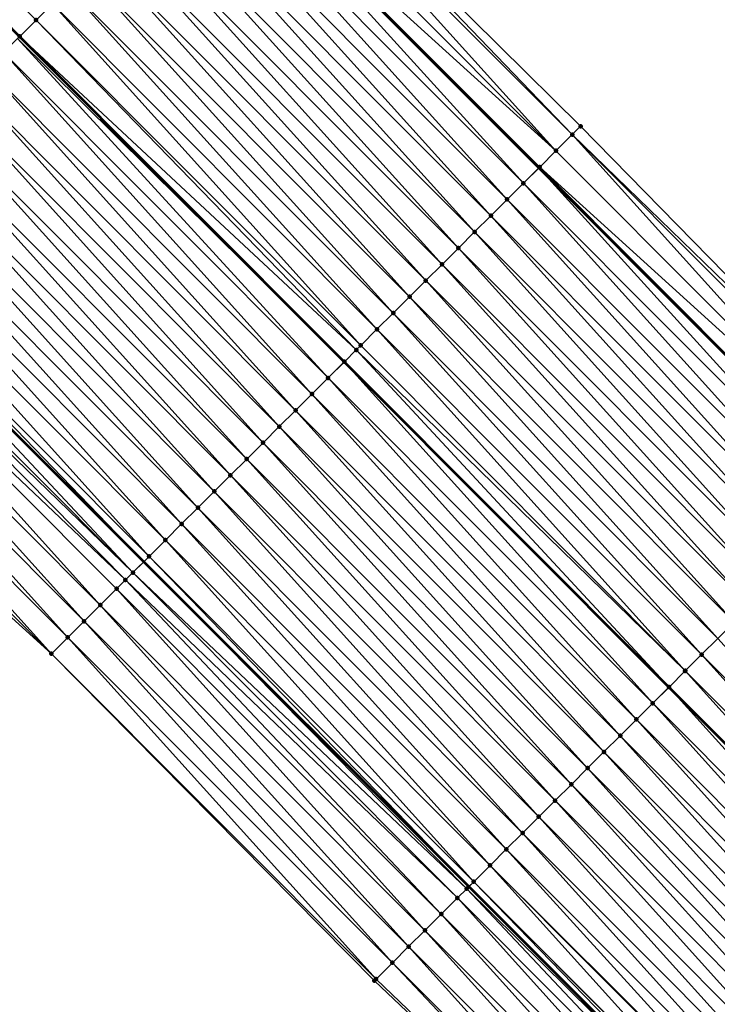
# Model space of a CAD drawing. Header units: feet. Extents: x 2017353 to 2024169, y 808050 to 818690.
# Tile 191 of 256: x 2019548 to 2019579, y 816686 to 816728. Entities that reach past the tile are written whole.
import ezdxf

# ---------------------------------------------------------------- set-up
doc = ezdxf.new("R2010")
doc.units = ezdxf.units.FT
doc.header["$MEASUREMENT"] = 0
for name, color, linetype, lineweight in [('EP_Travel Lane', 172, 'Continuous', 53), ('SB-Road Shots', 141, 'Continuous', 100), ('SB-Road X-Section', 40, 'Continuous', 13), ('STRIPING', 60, 'Continuous', 53)]:
    doc.layers.add(name, color=color, linetype=linetype, lineweight=lineweight)
doc.layers.add('I-77-MM15-17_SB-Surface-BORDER', color=7, linetype='Continuous')
doc.layers.add('I-77-MM15-17_SB-Surface-TIN', color=7, linetype='Continuous')

msp = doc.modelspace()

# ---------------------------------------------------------------- linework, layer by layer
at = {"layer": 'EP_Travel Lane'}
for points in [[(2019299.205944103, 816988.182783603, 258.1857839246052), (2019313.680638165, 816974.3818382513, 258.0544726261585), (2019328.167441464, 816960.5347940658, 257.9053196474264), (2019342.601729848, 816946.6917210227, 257.761268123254), (2019357.036084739, 816932.848584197, 257.6309822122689), (2019371.453173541, 816918.8672223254, 257.5165378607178), (2019385.804393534, 816904.9377977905, 257.3995169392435), (2019400.148569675, 816891.0364399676, 257.2949037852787), (2019414.524422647, 816877.1323609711, 257.1874299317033), (2019428.900270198, 816863.2282872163, 257.0784396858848), (2019443.24323385, 816849.079288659, 256.9530079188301), (2019457.470869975, 816835.0236352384, 256.8390027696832), (2019471.703754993, 816820.9457548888, 256.7502066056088), (2019485.912125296, 816806.8703382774, 256.6795946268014), (2019500.120424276, 816792.7949923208, 256.5844549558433), (2019514.308290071, 816778.5805825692, 256.5020654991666), (2019528.431972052, 816764.4202069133, 256.4280501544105), (2019542.555608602, 816750.2598768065, 256.3388117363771), (2019556.679266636, 816736.0995251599, 256.2567691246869), (2019570.802902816, 816721.9391954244, 256.1673957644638), (2019584.926576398, 816707.7788281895, 256.0905648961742), (2019599.054889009, 816693.6101117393, 256.0054210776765)], [(2019297.001912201, 816956.8951583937, 257.3398401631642), (2019311.46063395, 816943.1210283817, 257.2283707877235), (2019325.895106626, 816929.2777785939, 257.1224470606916), (2019340.329526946, 816915.4345790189, 257.0056871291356), (2019354.642099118, 816901.5519213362, 256.8967837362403), (2019368.993374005, 816887.6224435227, 256.7938984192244), (2019383.368690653, 816873.6914209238, 256.6929661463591), (2019397.744545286, 816859.7873403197, 256.5860008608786), (2019412.120409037, 816845.8832508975, 256.4816220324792), (2019426.279468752, 816831.9125418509, 256.3672030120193), (2019440.507109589, 816817.8568837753, 256.2544132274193), (2019454.682322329, 816803.7670256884, 256.1530595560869), (2019468.811393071, 816789.6116039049, 256.0749637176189), (2019482.94044094, 816775.4562050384, 255.9889808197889), (2019497.039434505, 816761.3600816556, 255.9086383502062), (2019511.183953, 816747.2204417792, 255.8424433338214), (2019525.328468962, 816733.0808044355, 255.7753964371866), (2019539.472912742, 816718.9412392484, 255.6841940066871), (2019553.617413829, 816704.8016167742, 255.6121764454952), (2019567.761926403, 816690.6619828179, 255.5439993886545), (2019581.898355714, 816676.524986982, 255.4645795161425), (2019596.028443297, 816662.3710741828, 255.3732559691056)]]:
    msp.add_polyline3d(points, dxfattribs=at)
at = {"layer": 'I-77-MM15-17_SB-Surface-BORDER', "color": 3, "linetype": 'Continuous', "lineweight": -3}
for points in [[(2019300.422388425, 816989.4585326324, 258.1948991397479), (2019315.102579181, 816975.8731999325, 258.0540224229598), (2019329.593307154, 816962.021663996, 257.8940857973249), (2019344.313794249, 816948.4768486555, 257.7669682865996), (2019358.777141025, 816934.6638752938, 257.6435639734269), (2019373.251221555, 816920.7196527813, 257.5247016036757), (2019387.679423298, 816906.8695602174, 257.4052151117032), (2019401.580289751, 816892.5168312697, 257.2815954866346), (2019416.400893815, 816879.0724469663, 257.195150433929), (2019430.332007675, 816864.7086461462, 257.0723458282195), (2019443.987407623, 816849.8326191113, 256.9463757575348), (2019458.215052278, 816835.7769451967, 256.8361044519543), (2019473.152770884, 816822.4084731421, 256.7474642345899), (2019487.361099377, 816808.333090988, 256.6636853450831), (2019501.56942545, 816794.2577112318, 256.579049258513), (2019515.766285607, 816780.0348445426, 256.4936795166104), (2019529.889920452, 816765.8744625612, 256.4128446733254), (2019544.013520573, 816751.7141153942, 256.320376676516), (2019558.404484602, 816737.8202387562, 256.2613470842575), (2019572.622799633, 816723.7543294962, 256.1740974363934), (2019586.61567226, 816709.4635027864, 256.0969242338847), (2019600.190593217, 816694.7413454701, 256.0090278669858)], [(2019608.276651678, 816646.3437009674, 255.1490394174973), (2019593.048299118, 816659.4040844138, 255.1851197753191), (2019578.160082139, 816672.8032454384, 255.224659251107), (2019563.65234179, 816686.5646058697, 255.2853941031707), (2019549.60163993, 816700.797712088, 255.3694940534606), (2019534.769811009, 816714.2520762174, 255.3936049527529), (2019520.646189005, 816728.4124453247, 255.4787440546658), (2019506.522519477, 816742.5728620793, 255.5479598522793), (2019492.398842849, 816756.7332859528, 255.6147889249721), (2019478.246184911, 816770.719348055, 255.6904573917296), (2019464.50417199, 816785.2653034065, 255.7994794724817), (2019450.580827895, 816799.6282719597, 255.8987173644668), (2019436.645058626, 816813.9494445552, 256.0154732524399), (2019422.140988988, 816827.7254592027, 256.1067916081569), (2019407.806514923, 816841.4248918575, 256.2086313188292), (2019393.706323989, 816855.6139275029, 256.3245043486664), (2019379.330458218, 816869.5180266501, 256.4271559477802), (2019364.947845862, 816883.4563896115, 256.5400762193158), (2019350.596602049, 816897.3858413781, 256.6504175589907), (2019336.308334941, 816911.2439372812, 256.7694652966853), (2019321.873924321, 816925.0871361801, 256.887341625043), (2019307.439458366, 816938.9303881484, 256.9937612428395), (2019293.072705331, 816952.7762279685, 257.1013300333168)]]:
    msp.add_polyline3d(points, dxfattribs=at)
at = {"layer": 'I-77-MM15-17_SB-Surface-TIN', "color": 128, "linetype": 'Continuous', "lineweight": -3}
for points in [[(2019548.224197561, 816727.6677196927, 256.0351801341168), (2019534.808693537, 816742.5341829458, 256.1515296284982), (2019534.100577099, 816741.8280872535, 256.1208362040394)], [(2019548.93229252, 816728.3738369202, 256.0586737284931), (2019534.925796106, 816742.6509556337, 256.1558857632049), (2019534.808693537, 816742.5341829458, 256.1515296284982)], [(2019548.224197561, 816727.6677196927, 256.0351801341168), (2019548.93229252, 816728.3738369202, 256.0586737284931), (2019534.808693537, 816742.5341829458, 256.1515296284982)], [(2019548.93229252, 816728.3738369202, 256.0586737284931), (2019549.64038637, 816729.0799552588, 256.0817958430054), (2019534.925796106, 816742.6509556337, 256.1558857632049)], [(2019548.224197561, 816727.6677196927, 256.0351801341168), (2019534.100577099, 816741.8280872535, 256.1208362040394), (2019548.215489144, 816727.6590351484, 256.0349666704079)], [(2019572.260801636, 816723.3933400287, 256.1625130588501), (2019558.404484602, 816737.8202387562, 256.2613470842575), (2019558.137193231, 816737.5536955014, 256.252216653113)], [(2019572.260801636, 816723.3933400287, 256.1625130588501), (2019572.622799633, 816723.7543294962, 256.1740974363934), (2019558.404484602, 816737.8202387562, 256.2613470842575)], [(2019571.552766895, 816722.687162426, 256.1592049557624), (2019558.137193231, 816737.5536955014, 256.252216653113), (2019557.429148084, 816736.8475283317, 256.2454201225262)], [(2019571.552766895, 816722.687162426, 256.1592049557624), (2019572.260801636, 816723.3933400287, 256.1625130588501), (2019558.137193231, 816737.5536955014, 256.252216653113)], [(2019571.552766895, 816722.687162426, 256.1592049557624), (2019557.429148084, 816736.8475283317, 256.2454201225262), (2019556.721157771, 816736.1413061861, 256.2570035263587)], [(2019570.136732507, 816721.2747720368, 256.1643516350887), (2019556.679266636, 816736.0995251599, 256.2567691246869), (2019556.013121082, 816735.4351305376, 256.2530417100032)], [(2019556.721157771, 816736.1413061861, 256.2570035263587), (2019556.679266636, 816736.0995251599, 256.2567691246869), (2019570.802902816, 816721.9391954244, 256.1673957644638)], [(2019570.136732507, 816721.2747720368, 256.1643516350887), (2019570.802902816, 816721.9391954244, 256.1673957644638), (2019556.679266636, 816736.0995251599, 256.2567691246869)], [(2019570.84476703, 816721.9809498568, 256.1675870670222), (2019556.721157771, 816736.1413061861, 256.2570035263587), (2019570.802902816, 816721.9391954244, 256.1673957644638)], [(2019570.84476703, 816721.9809498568, 256.1675870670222), (2019571.552766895, 816722.687162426, 256.1592049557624), (2019556.721157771, 816736.1413061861, 256.2570035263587)], [(2019569.428646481, 816720.5686458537, 256.1438525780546), (2019556.013121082, 816735.4351305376, 256.2530417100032), (2019555.305029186, 816734.7290102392, 256.2305747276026)], [(2019569.428646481, 816720.5686458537, 256.1438525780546), (2019570.136732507, 816721.2747720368, 256.1643516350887), (2019556.013121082, 816735.4351305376, 256.2530417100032)], [(2019568.720559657, 816719.8625204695, 256.1230863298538), (2019555.305029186, 816734.7290102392, 256.2305747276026), (2019554.596945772, 816734.0228814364, 256.2109510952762)], [(2019568.720559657, 816719.8625204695, 256.1230863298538), (2019569.428646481, 816720.5686458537, 256.1438525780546), (2019555.305029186, 816734.7290102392, 256.2305747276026)], [(2019568.012482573, 816719.1563853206, 256.1055847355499), (2019554.596945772, 816734.0228814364, 256.2109510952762), (2019553.888873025, 816733.3167419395, 256.1949028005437)], [(2019568.012482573, 816719.1563853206, 256.1055847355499), (2019568.720559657, 816719.8625204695, 256.1230863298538), (2019554.596945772, 816734.0228814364, 256.2109510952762)], [(2019567.304405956, 816718.4502497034, 256.0882396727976), (2019553.888873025, 816733.3167419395, 256.1949028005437), (2019553.180794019, 816732.6106087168, 256.1767567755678)], [(2019567.304405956, 816718.4502497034, 256.0882396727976), (2019568.012482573, 816719.1563853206, 256.1055847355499), (2019553.888873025, 816733.3167419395, 256.1949028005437)], [(2019566.596328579, 816717.7441148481, 256.0706399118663), (2019553.180794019, 816732.6106087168, 256.1767567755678), (2019552.472715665, 816731.9044748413, 256.1588290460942)], [(2019566.596328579, 816717.7441148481, 256.0706399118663), (2019567.304405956, 816718.4502497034, 256.0882396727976), (2019553.180794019, 816732.6106087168, 256.1767567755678)], [(2019565.888239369, 816717.0379918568, 256.0490736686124), (2019552.472715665, 816731.9044748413, 256.1588290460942), (2019551.764625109, 816731.198353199, 256.1368114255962)], [(2019565.888239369, 816717.0379918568, 256.0490736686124), (2019566.596328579, 816717.7441148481, 256.0706399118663), (2019552.472715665, 816731.9044748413, 256.1588290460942)], [(2019565.180158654, 816716.331860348, 256.0303551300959), (2019551.764625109, 816731.198353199, 256.1368114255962), (2019551.056549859, 816730.4922162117, 256.11992405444)], [(2019565.180158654, 816716.331860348, 256.0303551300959), (2019565.888239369, 816717.0379918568, 256.0490736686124), (2019551.764625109, 816731.198353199, 256.1368114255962)], [(2019564.4720775, 816715.6257292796, 256.0114892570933), (2019551.056549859, 816730.4922162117, 256.11992405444), (2019550.348468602, 816729.7860852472, 256.1010231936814)], [(2019564.4720775, 816715.6257292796, 256.0114892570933), (2019565.180158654, 816716.331860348, 256.0303551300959), (2019551.056549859, 816730.4922162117, 256.11992405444)], [(2019563.763995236, 816714.9195993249, 255.9922510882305), (2019550.348468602, 816729.7860852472, 256.1010231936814), (2019549.64038637, 816729.0799552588, 256.0817958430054)], [(2019563.763995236, 816714.9195993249, 255.9922510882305), (2019564.4720775, 816715.6257292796, 256.0114892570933), (2019550.348468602, 816729.7860852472, 256.1010231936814)], [(2019563.055902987, 816714.21347938, 255.9696663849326), (2019549.64038637, 816729.0799552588, 256.0817958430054), (2019548.93229252, 816728.3738369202, 256.0586737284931)], [(2019563.055902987, 816714.21347938, 255.9696663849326), (2019563.763995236, 816714.9195993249, 255.9922510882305), (2019549.64038637, 816729.0799552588, 256.0817958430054)], [(2019562.860934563, 816714.019056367, 255.9630539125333), (2019548.93229252, 816728.3738369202, 256.0586737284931), (2019548.224197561, 816727.6677196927, 256.0351801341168)], [(2019562.860934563, 816714.019056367, 255.9630539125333), (2019563.055902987, 816714.21347938, 255.9696663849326), (2019548.93229252, 816728.3738369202, 256.0586737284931)], [(2019561.639679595, 816712.8012784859, 255.9114596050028), (2019548.127192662, 816727.5709807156, 256.0328023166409), (2019547.516063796, 816726.9616413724, 255.9986787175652)], [(2019548.127192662, 816727.5709807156, 256.0328023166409), (2019562.339090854, 816713.4986887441, 255.942629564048), (2019548.215489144, 816727.6590351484, 256.0349666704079)], [(2019561.639679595, 816712.8012784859, 255.9114596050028), (2019562.339090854, 816713.4986887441, 255.942629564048), (2019548.127192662, 816727.5709807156, 256.0328023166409)], [(2019548.224197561, 816727.6677196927, 256.0351801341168), (2019548.215489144, 816727.6590351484, 256.0349666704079), (2019562.339090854, 816713.4986887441, 255.942629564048)], [(2019562.347798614, 816713.507371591, 255.9430176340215), (2019548.224197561, 816727.6677196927, 256.0351801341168), (2019562.339090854, 816713.4986887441, 255.942629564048)], [(2019562.347798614, 816713.507371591, 255.9430176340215), (2019562.860934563, 816714.019056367, 255.9630539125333), (2019548.224197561, 816727.6677196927, 256.0351801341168)], [(2019560.931567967, 816712.0951779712, 255.8823788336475), (2019547.516063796, 816726.9616413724, 255.9986787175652), (2019546.80794981, 816726.2555432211, 255.9688074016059)], [(2019560.931567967, 816712.0951779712, 255.8823788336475), (2019561.639679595, 816712.8012784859, 255.9114596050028), (2019547.516063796, 816726.9616413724, 255.9986787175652)], [(2019560.223451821, 816711.3890819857, 255.8517837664), (2019546.80794981, 816726.2555432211, 255.9688074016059), (2019546.09982716, 816725.5494537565, 255.9360318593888)], [(2019560.223451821, 816711.3890819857, 255.8517837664), (2019560.931567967, 816712.0951779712, 255.8823788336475), (2019546.80794981, 816726.2555432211, 255.9688074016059)], [(2019559.515343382, 816710.682978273, 255.8237722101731), (2019546.09982716, 816725.5494537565, 255.9360318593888), (2019545.39171745, 816724.8433513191, 255.9075934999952)], [(2019559.515343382, 816710.682978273, 255.8237722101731), (2019560.223451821, 816711.3890819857, 255.8517837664), (2019546.09982716, 816725.5494537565, 255.9360318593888)], [(2019558.807240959, 816709.9768685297, 255.7977767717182), (2019545.39171745, 816724.8433513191, 255.9075934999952), (2019544.683612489, 816724.1372441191, 255.8807474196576)], [(2019558.807240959, 816709.9768685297, 255.7977767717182), (2019559.515343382, 816710.682978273, 255.8237722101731), (2019545.39171745, 816724.8433513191, 255.9075934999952)], [(2019558.09915278, 816709.270744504, 255.7765563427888), (2019544.683612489, 816724.1372441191, 255.8807474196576), (2019543.975530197, 816723.4311141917, 255.8614997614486)], [(2019558.09915278, 816709.270744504, 255.7765563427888), (2019558.807240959, 816709.9768685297, 255.7977767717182), (2019544.683612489, 816724.1372441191, 255.8807474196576)], [(2019586.61567226, 816709.4635027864, 256.0969242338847), (2019572.622799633, 816723.7543294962, 256.1740974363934), (2019572.260801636, 816723.3933400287, 256.1625130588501)], [(2019557.391052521, 816708.5646325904, 255.7512865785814), (2019543.975530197, 816723.4311141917, 255.8614997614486), (2019543.267415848, 816722.7250164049, 255.8315065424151)], [(2019557.391052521, 816708.5646325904, 255.7512865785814), (2019558.09915278, 816709.270744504, 255.7765563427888), (2019543.975530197, 816723.4311141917, 255.8614997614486)], [(2019585.67643344, 816708.5267486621, 256.0889958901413), (2019572.260801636, 816723.3933400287, 256.1625130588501), (2019571.552766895, 816722.687162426, 256.1592049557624)], [(2019586.384476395, 816709.2329180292, 256.0950573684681), (2019586.61567226, 816709.4635027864, 256.0969242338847), (2019572.260801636, 816723.3933400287, 256.1625130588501)], [(2019585.67643344, 816708.5267486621, 256.0889958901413), (2019586.384476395, 816709.2329180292, 256.0950573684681), (2019572.260801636, 816723.3933400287, 256.1625130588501)], [(2019556.682945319, 816707.8585276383, 255.7236894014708), (2019543.267415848, 816722.7250164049, 255.8315065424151), (2019542.559304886, 816722.0189152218, 255.8026488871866)], [(2019556.682945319, 816707.8585276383, 255.7236894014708), (2019557.391052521, 816708.5646325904, 255.7512865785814), (2019543.267415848, 816722.7250164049, 255.8315065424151)], [(2019585.67643344, 816708.5267486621, 256.0889958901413), (2019571.552766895, 816722.687162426, 256.1592049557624), (2019570.84476703, 816721.9809498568, 256.1675870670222)], [(2019555.974843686, 816707.1524171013, 255.6979593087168), (2019542.559304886, 816722.0189152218, 255.8026488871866), (2019541.851200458, 816721.3128074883, 255.7759811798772)], [(2019555.974843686, 816707.1524171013, 255.6979593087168), (2019556.682945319, 816707.8585276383, 255.7236894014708), (2019542.559304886, 816722.0189152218, 255.8026488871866)], [(2019584.26038357, 816707.114373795, 256.0889531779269), (2019570.802902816, 816721.9391954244, 256.1673957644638), (2019570.136732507, 816721.2747720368, 256.1643516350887)], [(2019570.84476703, 816721.9809498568, 256.1675870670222), (2019570.802902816, 816721.9391954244, 256.1673957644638), (2019584.926576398, 816707.7788281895, 256.0905648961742)], [(2019584.26038357, 816707.114373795, 256.0889531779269), (2019584.926576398, 816707.7788281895, 256.0905648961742), (2019570.802902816, 816721.9391954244, 256.1673957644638)], [(2019584.968413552, 816707.8205561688, 256.0906661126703), (2019570.84476703, 816721.9809498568, 256.1675870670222), (2019584.926576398, 816707.7788281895, 256.0905648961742)], [(2019584.968413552, 816707.8205561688, 256.0906661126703), (2019585.67643344, 816708.5267486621, 256.0889958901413), (2019570.84476703, 816721.9809498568, 256.1675870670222)], [(2019555.26674813, 816706.4463004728, 255.6742657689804), (2019541.851200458, 816721.3128074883, 255.7759811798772), (2019541.143097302, 816720.6066984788, 255.7497400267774)], [(2019555.26674813, 816706.4463004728, 255.6742657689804), (2019555.974843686, 816707.1524171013, 255.6979593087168), (2019541.851200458, 816721.3128074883, 255.7759811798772)], [(2019583.55230267, 816706.4082424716, 256.0701725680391), (2019570.136732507, 816721.2747720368, 256.1643516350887), (2019569.428646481, 816720.5686458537, 256.1438525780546)], [(2019583.55230267, 816706.4082424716, 256.0701725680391), (2019584.26038357, 816707.114373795, 256.0889531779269), (2019570.136732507, 816721.2747720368, 256.1643516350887)], [(2019554.55866111, 816705.7401752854, 255.6534337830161), (2019541.143097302, 816720.6066984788, 255.7497400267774), (2019540.435012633, 816719.9005709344, 255.7296955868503)], [(2019554.55866111, 816705.7401752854, 255.6534337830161), (2019555.26674813, 816706.4463004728, 255.6742657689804), (2019541.143097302, 816720.6066984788, 255.7497400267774)], [(2019582.844201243, 816705.7021317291, 256.0445112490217), (2019569.428646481, 816720.5686458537, 256.1438525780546), (2019568.720559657, 816719.8625204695, 256.1230863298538)], [(2019582.844201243, 816705.7021317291, 256.0445112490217), (2019583.55230267, 816706.4082424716, 256.0701725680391), (2019569.428646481, 816720.5686458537, 256.1438525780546)], [(2019553.850552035, 816705.0340722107, 255.6252088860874), (2019540.435012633, 816719.9005709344, 255.7296955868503), (2019539.726895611, 816719.1944758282, 255.6988062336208)], [(2019553.850552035, 816705.0340722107, 255.6252088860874), (2019554.55866111, 816705.7401752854, 255.6534337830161), (2019540.435012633, 816719.9005709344, 255.7296955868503)], [(2019582.136118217, 816704.996002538, 256.025017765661), (2019568.720559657, 816719.8625204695, 256.1230863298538), (2019568.012482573, 816719.1563853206, 256.1055847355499)], [(2019582.136118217, 816704.996002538, 256.025017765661), (2019582.844201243, 816705.7021317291, 256.0445112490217), (2019568.720559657, 816719.8625204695, 256.1230863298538)], [(2019539.726895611, 816719.1944758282, 255.6988062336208), (2019539.472912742, 816718.9412392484, 255.6841940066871), (2019553.617413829, 816704.8016167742, 255.6121764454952)], [(2019553.850552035, 816705.0340722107, 255.6252088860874), (2019539.726895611, 816719.1944758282, 255.6988062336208), (2019553.617413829, 816704.8016167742, 255.6121764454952)], [(2019553.142409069, 816704.3280031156, 255.5856236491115), (2019539.472912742, 816718.9412392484, 255.6841940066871), (2019539.018749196, 816718.4884101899, 255.6580649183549)], [(2019553.142409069, 816704.3280031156, 255.5856236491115), (2019553.617413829, 816704.8016167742, 255.6121764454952), (2019539.472912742, 816718.9412392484, 255.6841940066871)], [(2019581.428035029, 816704.2898735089, 256.0054701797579), (2019568.012482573, 816719.1563853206, 256.1055847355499), (2019567.304405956, 816718.4502497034, 256.0882396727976)], [(2019581.428035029, 816704.2898735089, 256.0054701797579), (2019582.136118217, 816704.996002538, 256.025017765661), (2019568.012482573, 816719.1563853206, 256.1055847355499)], [(2019553.142409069, 816704.3280031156, 255.5856236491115), (2019539.018749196, 816718.4884101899, 255.6580649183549), (2019538.76971115, 816718.2401202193, 255.6410024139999)], [(2019580.719959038, 816703.583737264, 255.9883349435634), (2019567.304405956, 816718.4502497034, 256.0882396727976), (2019566.596328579, 816717.7441148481, 256.0706399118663)], [(2019580.719959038, 816703.583737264, 255.9883349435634), (2019581.428035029, 816704.2898735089, 256.0054701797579), (2019567.304405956, 816718.4502497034, 256.0882396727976)], [(2019552.822515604, 816704.0090651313, 255.5646176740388), (2019538.76971115, 816718.2401202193, 255.6410024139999), (2019538.310557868, 816717.7823895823, 255.6022685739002)], [(2019552.822515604, 816704.0090651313, 255.5646176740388), (2019553.142409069, 816704.3280031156, 255.5856236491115), (2019538.76971115, 816718.2401202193, 255.6410024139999)], [(2019551.726079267, 816702.9159089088, 255.491748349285), (2019538.310557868, 816717.7823895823, 255.6022685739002), (2019537.602411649, 816717.076323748, 255.5615927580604)], [(2019552.434239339, 816703.6219608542, 255.5370671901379), (2019552.822515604, 816704.0090651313, 255.5646176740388), (2019538.310557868, 816717.7823895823, 255.6022685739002)], [(2019551.726079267, 816702.9159089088, 255.491748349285), (2019552.434239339, 816703.6219608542, 255.5370671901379), (2019538.310557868, 816717.7823895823, 255.6022685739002)], [(2019580.011866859, 816702.8776172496, 255.9657734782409), (2019566.596328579, 816717.7441148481, 256.0706399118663), (2019565.888239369, 816717.0379918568, 256.0490736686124)], [(2019580.011866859, 816702.8776172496, 255.9657734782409), (2019580.719959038, 816703.583737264, 255.9883349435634), (2019566.596328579, 816717.7441148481, 256.0706399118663)], [(2019551.017941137, 816702.2098349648, 255.453784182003), (2019537.602411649, 816717.076323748, 255.5615927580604), (2019536.894269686, 816716.3702536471, 255.5223433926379)], [(2019551.017941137, 816702.2098349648, 255.453784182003), (2019551.726079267, 816702.9159089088, 255.491748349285), (2019537.602411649, 816717.076323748, 255.5615927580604)], [(2019579.303784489, 816702.1714873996, 255.9465002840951), (2019565.888239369, 816717.0379918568, 256.0490736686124), (2019565.180158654, 816716.331860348, 256.0303551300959)], [(2019579.303784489, 816702.1714873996, 255.9465002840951), (2019580.011866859, 816702.8776172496, 255.9657734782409), (2019565.888239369, 816717.0379918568, 256.0490736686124)], [(2019550.30978793, 816701.5037761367, 255.410766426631), (2019536.894269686, 816716.3702536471, 255.5223433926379), (2019536.186113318, 816715.6641979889, 255.478265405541)], [(2019550.30978793, 816701.5037761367, 255.410766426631), (2019551.017941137, 816702.2098349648, 255.453784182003), (2019536.894269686, 816716.3702536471, 255.5223433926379)], [(2019578.595706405, 816701.4653532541, 255.9286632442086), (2019565.180158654, 816716.331860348, 256.0303551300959), (2019564.4720775, 816715.6257292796, 256.0114892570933)], [(2019578.595706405, 816701.4653532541, 255.9286632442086), (2019579.303784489, 816702.1714873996, 255.9465002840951), (2019565.180158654, 816716.331860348, 256.0303551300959)], [(2019549.60163993, 816700.797712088, 255.3694940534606), (2019536.186113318, 816715.6641979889, 255.478265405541), (2019535.477963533, 816714.9581357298, 255.4363943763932)], [(2019550.30978793, 816701.5037761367, 255.410766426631), (2019536.186113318, 816715.6641979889, 255.478265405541), (2019549.60163993, 816700.797712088, 255.3694940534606)], [(2019577.887626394, 816700.7592210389, 255.9101808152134), (2019564.4720775, 816715.6257292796, 256.0114892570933), (2019563.763995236, 816714.9195993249, 255.9922510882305)], [(2019577.887626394, 816700.7592210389, 255.9101808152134), (2019578.595706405, 816701.4653532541, 255.9286632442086), (2019564.4720775, 816715.6257292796, 256.0114892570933)], [(2019549.60163993, 816700.797712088, 255.3694940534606), (2019535.477963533, 816714.9581357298, 255.4363943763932), (2019534.769811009, 816714.2520762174, 255.3936049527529)], [(2019577.179540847, 816700.0530943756, 255.8898422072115), (2019563.763995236, 816714.9195993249, 255.9922510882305), (2019563.055902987, 816714.21347938, 255.9696663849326)], [(2019577.179540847, 816700.0530943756, 255.8898422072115), (2019577.887626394, 816700.7592210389, 255.9101808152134), (2019563.763995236, 816714.9195993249, 255.9922510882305)], [(2019577.171013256, 816700.044590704, 255.889542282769), (2019563.055902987, 816714.21347938, 255.9696663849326), (2019562.860934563, 816714.019056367, 255.9630539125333)], [(2019577.171013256, 816700.044590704, 255.889542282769), (2019577.179540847, 816700.0530943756, 255.8898422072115), (2019563.055902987, 816714.21347938, 255.9696663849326)], [(2019576.471438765, 816699.3469842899, 255.8639613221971), (2019562.860934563, 816714.019056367, 255.9630539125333), (2019562.347798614, 816713.507371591, 255.9430176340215)], [(2019576.471438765, 816699.3469842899, 255.8639613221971), (2019577.171013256, 816700.044590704, 255.889542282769), (2019562.860934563, 816714.019056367, 255.9630539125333)], [(2019575.763322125, 816698.6408887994, 255.8332008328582), (2019562.339090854, 816713.4986887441, 255.942629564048), (2019561.639679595, 816712.8012784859, 255.9114596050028)], [(2019562.347798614, 816713.507371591, 255.9430176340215), (2019562.339090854, 816713.4986887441, 255.942629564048), (2019576.462732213, 816699.3383025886, 255.8635831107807)], [(2019575.763322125, 816698.6408887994, 255.8332008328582), (2019576.462732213, 816699.3383025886, 255.8635831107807), (2019562.339090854, 816713.4986887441, 255.942629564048)], [(2019576.471438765, 816699.3469842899, 255.8639613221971), (2019562.347798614, 816713.507371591, 255.9430176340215), (2019576.462732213, 816699.3383025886, 255.8635831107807)], [(2019575.055218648, 816697.9347801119, 255.8068524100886), (2019561.639679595, 816712.8012784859, 255.9114596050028), (2019560.931567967, 816712.0951779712, 255.8823788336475)], [(2019575.055218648, 816697.9347801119, 255.8068524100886), (2019575.763322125, 816698.6408887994, 255.8332008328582), (2019561.639679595, 816712.8012784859, 255.9114596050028)], [(2019574.347098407, 816697.2286882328, 255.7748845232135), (2019560.931567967, 816712.0951779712, 255.8823788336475), (2019560.223451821, 816711.3890819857, 255.8517837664)], [(2019574.347098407, 816697.2286882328, 255.7748845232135), (2019575.055218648, 816697.9347801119, 255.8068524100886), (2019560.931567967, 816712.0951779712, 255.8823788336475)], [(2019573.638994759, 816696.522579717, 255.7484787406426), (2019560.223451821, 816711.3890819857, 255.8517837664), (2019559.515343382, 816710.682978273, 255.8237722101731)], [(2019573.638994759, 816696.522579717, 255.7484787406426), (2019574.347098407, 816697.2286882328, 255.7748845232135), (2019560.223451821, 816711.3890819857, 255.8517837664)], [(2019572.930897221, 816695.8164650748, 255.7241211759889), (2019559.515343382, 816710.682978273, 255.8237722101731), (2019558.807240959, 816709.9768685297, 255.7977767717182)], [(2019572.930897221, 816695.8164650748, 255.7241211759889), (2019573.638994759, 816696.522579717, 255.7484787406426), (2019559.515343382, 816710.682978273, 255.8237722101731)], [(2019572.222810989, 816695.1103390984, 255.7035529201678), (2019558.807240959, 816709.9768685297, 255.7977767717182), (2019558.09915278, 816709.270744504, 255.7765563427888)], [(2019572.222810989, 816695.1103390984, 255.7035529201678), (2019572.930897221, 816695.8164650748, 255.7241211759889), (2019558.807240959, 816709.9768685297, 255.7977767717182)], [(2019571.514707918, 816694.404230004, 255.6773406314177), (2019558.09915278, 816709.270744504, 255.7765563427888), (2019557.391052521, 816708.5646325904, 255.7512865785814)], [(2019571.514707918, 816694.404230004, 255.6773406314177), (2019572.222810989, 816695.1103390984, 255.7035529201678), (2019558.09915278, 816709.270744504, 255.7765563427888)], [(2019570.806605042, 816693.6981207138, 255.6511937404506), (2019557.391052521, 816708.5646325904, 255.7512865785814), (2019556.682945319, 816707.8585276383, 255.7236894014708)], [(2019570.806605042, 816693.6981207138, 255.6511937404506), (2019571.514707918, 816694.404230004, 255.6773406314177), (2019557.391052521, 816708.5646325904, 255.7512865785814)], [(2019570.098508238, 816692.9920053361, 255.6270820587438), (2019556.682945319, 816707.8585276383, 255.7236894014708), (2019555.974843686, 816707.1524171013, 255.6979593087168)], [(2019570.098508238, 816692.9920053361, 255.6270820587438), (2019570.806605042, 816693.6981207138, 255.6511937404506), (2019556.682945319, 816707.8585276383, 255.7236894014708)], [(2019569.390413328, 816692.2858880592, 255.6036053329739), (2019555.974843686, 816707.1524171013, 255.6979593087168), (2019555.26674813, 816706.4463004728, 255.6742657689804)], [(2019569.390413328, 816692.2858880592, 255.6036053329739), (2019570.098508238, 816692.9920053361, 255.6270820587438), (2019555.974843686, 816707.1524171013, 255.6979593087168)], [(2019568.682331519, 816691.5797576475, 255.5845199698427), (2019555.26674813, 816706.4463004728, 255.6742657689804), (2019554.55866111, 816705.7401752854, 255.6534337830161)], [(2019568.682331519, 816691.5797576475, 255.5845199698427), (2019569.390413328, 816692.2858880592, 255.6036053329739), (2019555.26674813, 816706.4463004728, 255.6742657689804)], [(2019567.974218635, 816690.873658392, 255.5550181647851), (2019554.55866111, 816705.7401752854, 255.6534337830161), (2019553.850552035, 816705.0340722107, 255.6252088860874)], [(2019567.974218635, 816690.873658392, 255.5550181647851), (2019568.682331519, 816691.5797576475, 255.5845199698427), (2019554.55866111, 816705.7401752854, 255.6534337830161)], [(2019567.669825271, 816690.5701492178, 255.5392189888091), (2019553.617413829, 816704.8016167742, 255.6121764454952), (2019553.142409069, 816704.3280031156, 255.5856236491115)], [(2019553.850552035, 816705.0340722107, 255.6252088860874), (2019553.617413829, 816704.8016167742, 255.6121764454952), (2019567.761926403, 816690.6619828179, 255.5439993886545)], [(2019567.669825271, 816690.5701492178, 255.5392189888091), (2019567.761926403, 816690.6619828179, 255.5439993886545), (2019553.617413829, 816704.8016167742, 255.6121764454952)], [(2019567.974218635, 816690.873658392, 255.5550181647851), (2019553.850552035, 816705.0340722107, 255.6252088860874), (2019567.761926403, 816690.6619828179, 255.5439993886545)], [(2019567.266068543, 816690.1675964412, 255.5130444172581), (2019553.142409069, 816704.3280031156, 255.5856236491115), (2019552.822515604, 816704.0090651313, 255.5646176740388)], [(2019567.266068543, 816690.1675964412, 255.5130444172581), (2019567.669825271, 816690.5701492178, 255.5392189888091), (2019553.142409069, 816704.3280031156, 255.5856236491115)], [(2019566.557897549, 816689.4615554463, 255.4640645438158), (2019552.822515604, 816704.0090651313, 255.5646176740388), (2019552.434239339, 816703.6219608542, 255.5370671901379)], [(2019566.557897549, 816689.4615554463, 255.4640645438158), (2019567.266068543, 816690.1675964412, 255.5130444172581), (2019552.822515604, 816704.0090651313, 255.5646176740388)], [(2019565.849734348, 816688.7555066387, 255.4176966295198), (2019552.434239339, 816703.6219608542, 255.5370671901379), (2019551.726079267, 816702.9159089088, 255.491748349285)], [(2019565.849734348, 816688.7555066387, 255.4176966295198), (2019566.557897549, 816689.4615554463, 255.4640645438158), (2019552.434239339, 816703.6219608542, 255.5370671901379)], [(2019565.141572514, 816688.0494564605, 255.3717868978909), (2019551.726079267, 816702.9159089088, 255.491748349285), (2019551.017941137, 816702.2098349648, 255.453784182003)], [(2019565.141572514, 816688.0494564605, 255.3717868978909), (2019565.849734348, 816688.7555066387, 255.4176966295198), (2019551.726079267, 816702.9159089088, 255.491748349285)], [(2019564.433420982, 816687.3433959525, 255.3293307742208), (2019551.017941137, 816702.2098349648, 255.453784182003), (2019550.30978793, 816701.5037761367, 255.410766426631)], [(2019564.433420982, 816687.3433959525, 255.3293307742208), (2019565.141572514, 816688.0494564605, 255.3717868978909), (2019551.017941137, 816702.2098349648, 255.453784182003)], [(2019563.725277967, 816686.637326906, 255.2897292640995), (2019550.30978793, 816701.5037761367, 255.410766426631), (2019549.60163993, 816700.797712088, 255.3694940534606)], [(2019563.725277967, 816686.637326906, 255.2897292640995), (2019564.433420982, 816687.3433959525, 255.3293307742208), (2019550.30978793, 816701.5037761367, 255.410766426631)], [(2019592.011090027, 816686.5953934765, 255.8130952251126), (2019578.595706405, 816701.4653532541, 255.9286632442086), (2019577.887626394, 816700.7592210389, 255.9101808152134)], [(2019563.725277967, 816686.637326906, 255.2897292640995), (2019549.60163993, 816700.797712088, 255.3694940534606), (2019563.65234179, 816686.5646058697, 255.2853941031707)], [(2019591.302516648, 816685.8897563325, 255.7923862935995), (2019577.887626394, 816700.7592210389, 255.9101808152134), (2019577.179540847, 816700.0530943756, 255.8898422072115)], [(2019591.302516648, 816685.8897563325, 255.7923862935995), (2019592.011090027, 816686.5953934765, 255.8130952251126), (2019577.887626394, 816700.7592210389, 255.9101808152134)], [(2019590.593938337, 816685.1841241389, 255.770439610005), (2019577.171013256, 816700.044590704, 255.889542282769), (2019576.471438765, 816699.3469842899, 255.8639613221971)], [(2019591.302516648, 816685.8897563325, 255.7923862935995), (2019577.179540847, 816700.0530943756, 255.8898422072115), (2019577.171013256, 816700.044590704, 255.889542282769)], [(2019590.593938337, 816685.1841241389, 255.770439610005), (2019591.302516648, 816685.8897563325, 255.7923862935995), (2019577.171013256, 816700.044590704, 255.889542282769)], [(2019589.885337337, 816684.4785147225, 255.7427979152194), (2019576.462732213, 816699.3383025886, 255.8635831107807), (2019575.763322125, 816698.6408887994, 255.8332008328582)], [(2019576.471438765, 816699.3469842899, 255.8639613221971), (2019576.462732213, 816699.3383025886, 255.8635831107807), (2019590.585226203, 816685.1754487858, 255.7700997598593)], [(2019589.885337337, 816684.4785147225, 255.7427979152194), (2019590.585226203, 816685.1754487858, 255.7700997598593), (2019576.462732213, 816699.3383025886, 255.8635831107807)], [(2019590.593938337, 816685.1841241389, 255.770439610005), (2019576.471438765, 816699.3469842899, 255.8639613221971), (2019590.585226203, 816685.1754487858, 255.7700997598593)], [(2019589.176748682, 816683.7728929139, 255.7182546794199), (2019575.763322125, 816698.6408887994, 255.8332008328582), (2019575.055218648, 816697.9347801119, 255.8068524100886)], [(2019589.176748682, 816683.7728929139, 255.7182546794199), (2019589.885337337, 816684.4785147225, 255.7427979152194), (2019575.763322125, 816698.6408887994, 255.8332008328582)], [(2019588.468135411, 816683.0672958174, 255.6875326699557), (2019575.055218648, 816697.9347801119, 255.8068524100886), (2019574.347098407, 816697.2286882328, 255.7748845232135)], [(2019588.468135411, 816683.0672958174, 255.6875326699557), (2019589.176748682, 816683.7728929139, 255.7182546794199), (2019575.055218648, 816697.9347801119, 255.8068524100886)], [(2019587.759544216, 816682.3616765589, 255.6623518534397), (2019574.347098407, 816697.2286882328, 255.7748845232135), (2019573.638994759, 816696.522579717, 255.7484787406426)], [(2019587.759544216, 816682.3616765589, 255.6623518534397), (2019588.468135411, 816683.0672958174, 255.6875326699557), (2019574.347098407, 816697.2286882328, 255.7748845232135)], [(2019587.050962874, 816681.6560474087, 255.6396442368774), (2019573.638994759, 816696.522579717, 255.7484787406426), (2019572.930897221, 816695.8164650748, 255.7241211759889)], [(2019587.050962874, 816681.6560474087, 255.6396442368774), (2019587.759544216, 816682.3616765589, 255.6623518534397), (2019573.638994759, 816696.522579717, 255.7484787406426)], [(2019586.342389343, 816680.9504104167, 255.6188973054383), (2019572.930897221, 816695.8164650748, 255.7241211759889), (2019572.222810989, 816695.1103390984, 255.7035529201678)], [(2019586.342389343, 816680.9504104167, 255.6188973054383), (2019587.050962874, 816681.6560474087, 255.6396442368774), (2019572.930897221, 816695.8164650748, 255.7241211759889)], [(2019585.633809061, 816680.2447802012, 255.5964560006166), (2019572.222810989, 816695.1103390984, 255.7035529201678), (2019571.514707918, 816694.404230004, 255.6773406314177)], [(2019585.633809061, 816680.2447802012, 255.5964560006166), (2019586.342389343, 816680.9504104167, 255.6188973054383), (2019572.222810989, 816695.1103390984, 255.7035529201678)], [(2019584.925222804, 816679.5391559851, 255.5725146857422), (2019571.514707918, 816694.404230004, 255.6773406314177), (2019570.806605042, 816693.6981207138, 255.6511937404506)], [(2019584.925222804, 816679.5391559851, 255.5725146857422), (2019585.633809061, 816680.2447802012, 255.5964560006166), (2019571.514707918, 816694.404230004, 255.6773406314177)], [(2019584.216620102, 816678.8335482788, 255.544445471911), (2019570.806605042, 816693.6981207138, 255.6511937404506), (2019570.098508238, 816692.9920053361, 255.6270820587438)], [(2019584.216620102, 816678.8335482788, 255.544445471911), (2019584.925222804, 816679.5391559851, 255.5725146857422), (2019570.806605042, 816693.6981207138, 255.6511937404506)], [(2019583.508056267, 816678.1279015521, 255.5261325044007), (2019570.098508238, 816692.9920053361, 255.6270820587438), (2019569.390413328, 816692.2858880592, 255.6036053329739)], [(2019583.508056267, 816678.1279015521, 255.5261325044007), (2019584.216620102, 816678.8335482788, 255.544445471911), (2019570.098508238, 816692.9920053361, 255.6270820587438)], [(2019582.854926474, 816677.4774762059, 255.507299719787), (2019569.390413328, 816692.2858880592, 255.6036053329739), (2019568.682331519, 816691.5797576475, 255.5845199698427)], [(2019582.854926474, 816677.4774762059, 255.507299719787), (2019583.508056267, 816678.1279015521, 255.5261325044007), (2019569.390413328, 816692.2858880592, 255.6036053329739)], [(2019582.098741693, 816676.7244964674, 255.4762243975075), (2019568.682331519, 816691.5797576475, 255.5845199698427), (2019567.974218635, 816690.873658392, 255.5550181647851)], [(2019582.098741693, 816676.7244964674, 255.4762243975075), (2019582.799482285, 816677.4222650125, 255.5052724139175), (2019568.682331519, 816691.5797576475, 255.5845199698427)], [(2019582.799482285, 816677.4222650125, 255.5052724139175), (2019582.854926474, 816677.4774762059, 255.507299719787), (2019568.682331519, 816691.5797576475, 255.5845199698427)], [(2019581.382218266, 816676.0111084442, 255.4344211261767), (2019567.669825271, 816690.5701492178, 255.5392189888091), (2019567.266068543, 816690.1675964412, 255.5130444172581)], [(2019567.669825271, 816690.5701492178, 255.5392189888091), (2019581.898355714, 816676.524986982, 255.4645795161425), (2019567.761926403, 816690.6619828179, 255.5439993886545)], [(2019581.382218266, 816676.0111084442, 255.4344211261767), (2019581.898355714, 816676.524986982, 255.4645795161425), (2019567.669825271, 816690.5701492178, 255.5392189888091)], [(2019567.974218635, 816690.873658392, 255.5550181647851), (2019567.761926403, 816690.6619828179, 255.5439993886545), (2019581.898355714, 816676.524986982, 255.4645795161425)], [(2019582.090874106, 816676.716662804, 255.4758285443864), (2019567.974218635, 816690.873658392, 255.5550181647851), (2019581.898355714, 816676.524986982, 255.4645795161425)], [(2019582.090874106, 816676.716662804, 255.4758285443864), (2019582.098741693, 816676.7244964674, 255.4762243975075), (2019567.974218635, 816690.873658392, 255.5550181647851)], [(2019580.673529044, 816675.3055875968, 255.384634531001), (2019567.266068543, 816690.1675964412, 255.5130444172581), (2019566.557897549, 816689.4615554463, 255.4640645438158)], [(2019580.673529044, 816675.3055875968, 255.384634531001), (2019581.382218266, 816676.0111084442, 255.4344211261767), (2019567.266068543, 816690.1675964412, 255.5130444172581)], [(2019579.964842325, 816674.6000642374, 255.3354760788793), (2019566.557897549, 816689.4615554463, 255.4640645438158), (2019565.849734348, 816688.7555066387, 255.4176966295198)], [(2019579.964842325, 816674.6000642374, 255.3354760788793), (2019580.673529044, 816675.3055875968, 255.384634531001), (2019566.557897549, 816689.4615554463, 255.4640645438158)], [(2019579.256163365, 816673.8945330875, 255.2882654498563), (2019565.849734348, 816688.7555066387, 255.4176966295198), (2019565.141572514, 816688.0494564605, 255.3717868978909)], [(2019579.256163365, 816673.8945330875, 255.2882654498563), (2019579.964842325, 816674.6000642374, 255.3354760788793), (2019565.849734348, 816688.7555066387, 255.4176966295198)], [(2019578.54750524, 816673.1889810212, 255.2462845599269), (2019565.141572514, 816688.0494564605, 255.3717868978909), (2019564.433420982, 816687.3433959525, 255.3293307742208)], [(2019578.54750524, 816673.1889810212, 255.2462845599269), (2019579.256163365, 816673.8945330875, 255.2882654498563), (2019565.141572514, 816688.0494564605, 255.3717868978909)], [(2019578.160082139, 816672.8032454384, 255.224659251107), (2019564.433420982, 816687.3433959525, 255.3293307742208), (2019563.725277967, 816686.637326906, 255.2897292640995)], [(2019578.54750524, 816673.1889810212, 255.2462845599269), (2019564.433420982, 816687.3433959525, 255.3293307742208), (2019578.160082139, 816672.8032454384, 255.224659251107)], [(2019578.160082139, 816672.8032454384, 255.224659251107), (2019563.725277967, 816686.637326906, 255.2897292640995), (2019563.65234179, 816686.5646058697, 255.2853941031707)]]:
    msp.add_3dface(points, dxfattribs=at)
at = {"layer": 'SB-Road Shots', "lineweight": 100}
for p in [(2019548.93229252, 816728.3738369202, 256.0586737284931), (2019548.224197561, 816727.6677196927, 256.0351801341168), (2019572.622799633, 816723.7543294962, 256.1740974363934), (2019572.260801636, 816723.3933400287, 256.1625130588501), (2019571.552766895, 816722.687162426, 256.1592049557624), (2019570.84476703, 816721.9809498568, 256.1675870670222), (2019570.136732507, 816721.2747720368, 256.1643516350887), (2019569.428646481, 816720.5686458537, 256.1438525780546), (2019568.720559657, 816719.8625204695, 256.1230863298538), (2019568.012482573, 816719.1563853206, 256.1055847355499), (2019567.304405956, 816718.4502497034, 256.0882396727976), (2019566.596328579, 816717.7441148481, 256.0706399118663), (2019565.888239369, 816717.0379918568, 256.0490736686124), (2019565.180158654, 816716.331860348, 256.0303551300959), (2019564.4720775, 816715.6257292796, 256.0114892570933), (2019563.763995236, 816714.9195993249, 255.9922510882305), (2019563.055902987, 816714.21347938, 255.9696663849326), (2019562.860934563, 816714.019056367, 255.9630539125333), (2019562.347798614, 816713.507371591, 255.9430176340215), (2019561.639679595, 816712.8012784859, 255.9114596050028), (2019560.931567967, 816712.0951779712, 255.8823788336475), (2019560.223451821, 816711.3890819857, 255.8517837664), (2019559.515343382, 816710.682978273, 255.8237722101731), (2019558.807240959, 816709.9768685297, 255.7977767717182), (2019558.09915278, 816709.270744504, 255.7765563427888), (2019557.391052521, 816708.5646325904, 255.7512865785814), (2019556.682945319, 816707.8585276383, 255.7236894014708), (2019555.974843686, 816707.1524171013, 255.6979593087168), (2019555.26674813, 816706.4463004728, 255.6742657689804), (2019554.55866111, 816705.7401752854, 255.6534337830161), (2019553.850552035, 816705.0340722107, 255.6252088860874), (2019553.142409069, 816704.3280031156, 255.5856236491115), (2019552.822515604, 816704.0090651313, 255.5646176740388), (2019552.434239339, 816703.6219608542, 255.5370671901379), (2019551.726079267, 816702.9159089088, 255.491748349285), (2019551.017941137, 816702.2098349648, 255.453784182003), (2019550.30978793, 816701.5037761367, 255.410766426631), (2019549.60163993, 816700.797712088, 255.3694940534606), (2019577.887626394, 816700.7592210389, 255.9101808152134), (2019577.171013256, 816700.044590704, 255.889542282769), (2019577.179540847, 816700.0530943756, 255.8898422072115), (2019576.471438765, 816699.3469842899, 255.8639613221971), (2019575.763322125, 816698.6408887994, 255.8332008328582), (2019575.055218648, 816697.9347801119, 255.8068524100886), (2019574.347098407, 816697.2286882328, 255.7748845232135), (2019573.638994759, 816696.522579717, 255.7484787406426), (2019572.930897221, 816695.8164650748, 255.7241211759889), (2019572.222810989, 816695.1103390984, 255.7035529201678), (2019571.514707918, 816694.404230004, 255.6773406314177), (2019570.806605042, 816693.6981207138, 255.6511937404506), (2019570.098508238, 816692.9920053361, 255.6270820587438), (2019569.390413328, 816692.2858880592, 255.6036053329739), (2019568.682331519, 816691.5797576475, 255.5845199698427), (2019567.669825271, 816690.5701492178, 255.5392189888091), (2019567.974218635, 816690.873658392, 255.5550181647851), (2019567.266068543, 816690.1675964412, 255.5130444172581), (2019566.557897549, 816689.4615554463, 255.4640645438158), (2019565.849734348, 816688.7555066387, 255.4176966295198), (2019565.141572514, 816688.0494564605, 255.3717868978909), (2019564.433420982, 816687.3433959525, 255.3293307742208), (2019563.725277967, 816686.637326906, 255.2897292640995), (2019563.65234179, 816686.5646058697, 255.2853941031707)]:
    msp.add_point(p, dxfattribs=at)
at = {"layer": 'SB-Road X-Section', "extrusion": (-0.706181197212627, 0.7080185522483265, 0.00422449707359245), "elevation": -847907.5602925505, "flags": 128}
msp.add_lwpolyline([(-2006667.615380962, 3838.278604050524), (-2006667.237902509, 3838.269473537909), (-2006666.237902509, 3838.262676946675), (-2006665.237902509, 3838.274260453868), (-2006664.23790251, 3838.270298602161), (-2006663.237902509, 3838.247831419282), (-2006662.237902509, 3838.228207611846), (-2006661.237902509, 3838.212159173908), (-2006660.237902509, 3838.194012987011), (-2006659.237902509, 3838.176085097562), (-2006658.237902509, 3838.154067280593), (-2006657.237902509, 3838.137179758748), (-2006656.237902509, 3838.118278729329), (-2006655.237902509, 3838.099051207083), (-2006654.237902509, 3838.075928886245), (-2006653.237902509, 3838.052435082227), (-2006653.100904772, 3838.050057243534), (-2006652.23790251, 3838.015933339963), (-2006651.237902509, 3837.986061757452), (-2006650.237902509, 3837.953285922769), (-2006649.23790251, 3837.924847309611), (-2006648.237902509, 3837.898000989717), (-2006647.23790251, 3837.878753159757), (-2006646.237902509, 3837.848759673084), (-2006645.237902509, 3837.819901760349), (-2006644.237902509, 3837.793233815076), (-2006643.237902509, 3837.766992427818), (-2006642.237902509, 3837.74694780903), (-2006641.237902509, 3837.716058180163), (-2006640.237902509, 3837.675316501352), (-2006639.886238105, 3837.658253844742), (-2006639.237902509, 3837.619519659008), (-2006638.237902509, 3837.578843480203), (-2006637.237902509, 3837.53959376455), (-2006636.237902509, 3837.495515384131), (-2006635.237902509, 3837.453643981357), (-2006634.23790251, 3837.410854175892)], dxfattribs=at)
at = {"layer": 'SB-Road X-Section', "extrusion": (-0.7061811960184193, 0.7080185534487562, 0.004224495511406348), "elevation": -847927.5569007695, "flags": 128}
msp.add_lwpolyline([(-2006667.750568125, 3838.274505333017), (-2006667.239338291, 3838.262920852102), (-2006666.239338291, 3838.259612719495), (-2006665.239338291, 3838.267994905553), (-2006664.239338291, 3838.264759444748), (-2006663.239338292, 3838.244260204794), (-2006662.239338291, 3838.223493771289), (-2006661.239338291, 3838.205992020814), (-2006660.239338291, 3838.188646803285), (-2006659.239338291, 3838.171046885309), (-2006658.239338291, 3838.149480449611), (-2006657.239338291, 3838.130761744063), (-2006656.239338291, 3838.111895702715), (-2006655.239338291, 3838.092657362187), (-2006654.239338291, 3838.070072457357), (-2006653.963996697, 3838.063459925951), (-2006653.239338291, 3838.04342346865), (-2006652.239338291, 3838.011865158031), (-2006651.239338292, 3837.982784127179), (-2006650.239338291, 3837.952188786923), (-2006649.239338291, 3837.924176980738), (-2006648.239338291, 3837.898181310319), (-2006647.239338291, 3837.876960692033), (-2006646.239338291, 3837.851690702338), (-2006645.239338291, 3837.824093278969), (-2006644.239338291, 3837.798362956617), (-2006643.239338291, 3837.774669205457), (-2006642.239338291, 3837.753837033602), (-2006641.239338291, 3837.725611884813), (-2006640.239338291, 3837.686026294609), (-2006639.787615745, 3837.665020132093), (-2006639.239338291, 3837.637469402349), (-2006638.239338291, 3837.592150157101), (-2006637.239338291, 3837.554185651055), (-2006636.239338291, 3837.511167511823), (-2006635.239338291, 3837.469894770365)], dxfattribs=at)
at = {"layer": 'SB-Road X-Section', "extrusion": (-0.7061811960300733, 0.7080185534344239, 0.004224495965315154), "elevation": -847947.5569358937, "flags": 128}
msp.add_lwpolyline([(-2006667.565851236, 3838.282207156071), (-2006667.239322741, 3838.280340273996), (-2006666.23932274, 3838.274278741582), (-2006665.239322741, 3838.275948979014), (-2006664.239322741, 3838.274236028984), (-2006663.239322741, 3838.255455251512), (-2006662.239322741, 3838.22979370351), (-2006661.239322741, 3838.210300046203), (-2006660.239322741, 3838.190752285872), (-2006659.239322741, 3838.173616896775), (-2006658.239322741, 3838.15105523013), (-2006657.239322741, 3838.131781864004), (-2006656.23932274, 3838.113944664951), (-2006655.239322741, 3838.095462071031), (-2006654.239322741, 3838.075123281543), (-2006654.227279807, 3838.074823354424), (-2006653.239322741, 3838.049242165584), (-2006652.239322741, 3838.018481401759), (-2006651.23932274, 3837.992132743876), (-2006650.23932274, 3837.960164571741), (-2006649.239322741, 3837.933758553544), (-2006648.239322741, 3837.909400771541), (-2006647.23932274, 3837.888832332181), (-2006646.239322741, 3837.862619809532), (-2006645.23932274, 3837.836472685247), (-2006644.23932274, 3837.812360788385), (-2006643.239322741, 3837.788883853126), (-2006642.23932274, 3837.76979831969), (-2006641.23932274, 3837.740296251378), (-2006640.809470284, 3837.724496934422), (-2006640.239322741, 3837.698322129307), (-2006639.239322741, 3837.649341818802), (-2006638.239322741, 3837.602973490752), (-2006637.239322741, 3837.557063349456), (-2006636.239322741, 3837.514606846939), (-2006635.239322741, 3837.475004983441), (-2006635.136327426, 3837.470669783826)], dxfattribs=at)
at = {"layer": 'SB-Road X-Section', "extrusion": (-0.7057087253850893, 0.7084795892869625, 0.005645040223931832), "elevation": -846636.4761885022, "flags": 128}
msp.add_lwpolyline([(-2007226.100368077, 5035.386221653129), (-2007225.556503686, 5035.384490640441), (-2007224.556503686, 5035.383037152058), (-2007223.556503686, 5035.375891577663), (-2007222.556503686, 5035.357201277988), (-2007221.556503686, 5035.33439862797), (-2007220.556503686, 5035.314243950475), (-2007219.556503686, 5035.296923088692), (-2007218.556503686, 5035.276552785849), (-2007217.556503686, 5035.254179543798), (-2007216.556503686, 5035.234470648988), (-2007215.556503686, 5035.213453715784), (-2007214.556503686, 5035.190285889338), (-2007213.556503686, 5035.169576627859), (-2007212.556503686, 5035.147629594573), (-2007211.556503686, 5035.119987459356), (-2007210.556503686, 5035.095443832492), (-2007209.556503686, 5035.064721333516), (-2007208.556503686, 5035.039540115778), (-2007207.556503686, 5035.016832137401), (-2007206.556503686, 5034.996084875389), (-2007205.556503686, 5034.973643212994), (-2007204.556503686, 5034.94970151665), (-2007203.556503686, 5034.921631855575), (-2007202.556503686, 5034.90331859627), (-2007201.63474903, 5034.884485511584), (-2007201.556503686, 5034.882458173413), (-2007200.567606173, 5034.85340969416), (-2007200.556503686, 5034.853013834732), (-2007199.556503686, 5034.811605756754), (-2007198.556503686, 5034.761818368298), (-2007197.556503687, 5034.712659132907), (-2007196.556503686, 5034.665447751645), (-2007195.556503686, 5034.623466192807), (-2007195.009796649, 5034.601840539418)], dxfattribs=at)
at = {"layer": 'STRIPING'}
msp.add_polyline3d([(2019290.957096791, 816979.5340354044, 257.8675166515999), (2019305.431846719, 816965.7330367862, 257.7489490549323), (2019319.893107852, 816951.9096891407, 257.6359805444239), (2019334.327374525, 816938.0666369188, 257.4874448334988), (2019348.761742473, 816924.2234875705, 257.3598563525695), (2019363.126990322, 816910.2910834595, 257.2381764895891), (2019377.478276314, 816896.3615948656, 257.1381360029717), (2019391.837854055, 816882.4455661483, 257.0335092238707), (2019406.213767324, 816868.5414288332, 256.9433361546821), (2019420.589646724, 816854.637324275, 256.8434597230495), (2019434.841622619, 816840.5765295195, 256.742046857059), (2019449.069216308, 816826.5209180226, 256.6171637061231), (2019463.290575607, 816812.4544822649, 256.5145474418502), (2019477.498882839, 816798.3791281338, 256.4222510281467), (2019491.707266, 816784.3036987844, 256.3560393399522), (2019505.844607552, 816770.1401510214, 256.2863453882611), (2019519.968235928, 816755.9797778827, 256.2029471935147), (2019534.091867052, 816741.8194019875, 256.1204711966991), (2019548.215489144, 816727.6590351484, 256.0349666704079), (2019562.339090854, 816713.4986887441, 255.942629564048), (2019576.462732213, 816699.3383025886, 255.8635831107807), (2019590.585226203, 816685.1754487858, 255.7700997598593), (2019604.699429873, 816671.0058270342, 255.664603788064)], dxfattribs=at)

doc.saveas('drawing.dxf')
